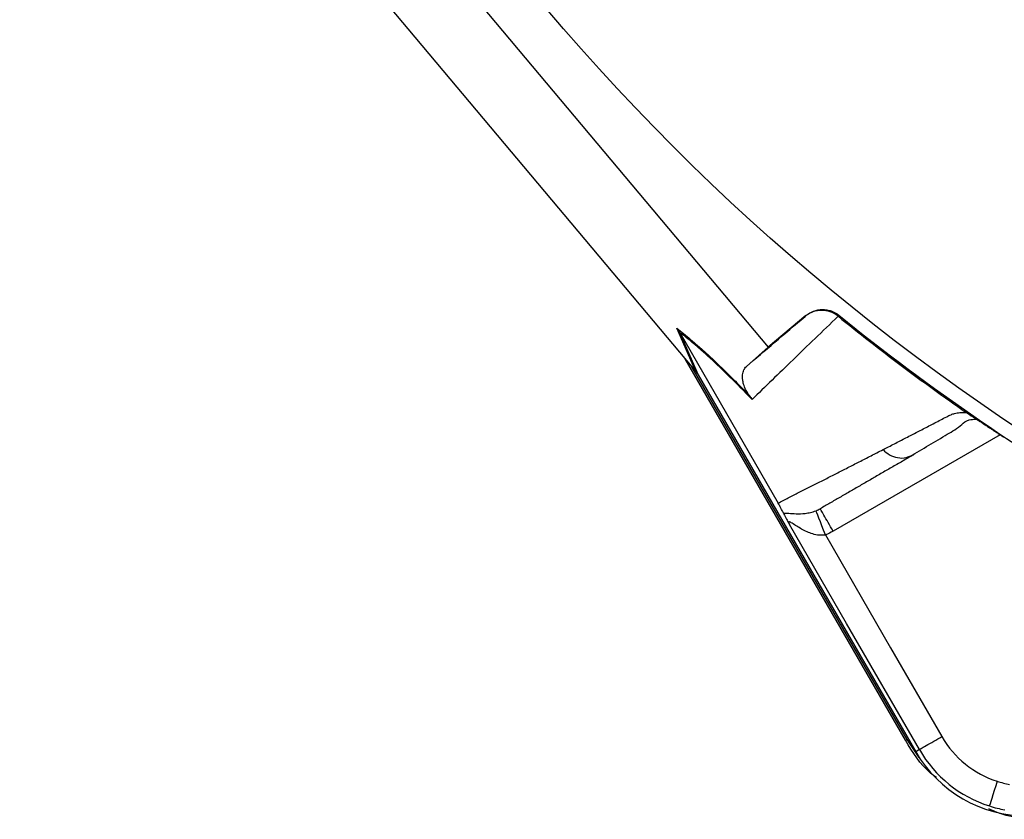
# Model space of a CAD drawing. Header units: millimetres. Extents: x 2336 to 3655, y 1807 to 4513.
# Tile 8 of 20: x 2415 to 2643, y 3364 to 3549. Entities that reach past the tile are written whole.
import ezdxf

# ---------------------------------------------------------------- set-up
doc = ezdxf.new("R2010")
doc.units = ezdxf.units.MM
doc.header["$LTSCALE"] = 2

msp = doc.modelspace()

# ---------------------------------------------------------------- linework, layer by layer
at = {"color": 7, "linetype": 'Continuous', "lineweight": 25}
for p, q in [((2511.31, 3565.37), (2588.51, 3473.49)), ((2571.25, 3468.52), (2498.98, 3554.54)), ((2597.22, 3480.81), (2588.51, 3473.49)), ((2597.03, 3480.64), (2597.22, 3480.81)), ((2604.85, 3480.89), (2604.65, 3480.7)), ((2571.65, 3468.04), (2567.33, 3477.91)), ((2567.99, 3476.96), (2572.31, 3467.1)), ((2568.01, 3476.93), (2590.79, 3437.47)), ((2588.51, 3473.49), (2583.44, 3469.04)), ((2620.25, 3382.6), (2569.31, 3470.82)), ((2620.62, 3382.81), (2570.86, 3468.98)), ((2572.31, 3467.1), (2622.62, 3379.96)), ((2635.13, 3457.84), (2635.28, 3457.75)), ((2621.27, 3448.31), (2622.11, 3448.62)), ((2620.25, 3382.6), (2620.62, 3382.81)), ((2623.47, 3380.46), (2622.62, 3379.96))]:
    msp.add_line(p, q, dxfattribs=at)
at = {"color": 8, "linetype": 'Continuous', "lineweight": 25}
msp.add_line((2642.16, 3453.27), (2603.52, 3430.96), dxfattribs=at)
at = {"color": 7, "linetype": 'Continuous', "lineweight": 25, "flags": 128}
for points in [[(2601.73, 3430.1), (2601.32, 3431.17), (2600.92, 3432.19), (2600.56, 3433.14), (2600.23, 3433.98), (2599.96, 3434.68), (2599.76, 3435.21), (2599.63, 3435.55), (2599.57, 3435.7)], [(2623.47, 3380.46), (2606.64, 3409.62), (2593.41, 3432.53)], [(2601.73, 3430.1), (2616.82, 3403.98), (2628.67, 3383.45)], [(2623.46, 3378.6), (2623.24, 3378.88), (2620.62, 3382.81)], [(2641.49, 3373.13), (2641.15, 3372.04), (2640.81, 3370.98), (2640.5, 3370.01), (2640.23, 3369.16), (2640, 3368.44), (2639.83, 3367.9), (2639.72, 3367.56), (2639.67, 3367.41)]]:
    msp.add_lwpolyline(points, dxfattribs=at)
at = {"color": 7, "linetype": 'Continuous', "lineweight": 25}
for radius in [516.02, 435.02, 408, 406]:
    msp.add_circle((2931.32, 3884.86), radius, dxfattribs=at)
for centre, radius, start, end in [((2931.32, 3884.86), 519.4, 231.0565, 248.9435), ((2648.42, 3394.86), 22.81, 210, 252.3248), ((2648.42, 3394.86), 29.79, 210, 270), ((2648.42, 3394.86), 28.81, 210, 252.3248), ((2648.42, 3394.86), 22.81, 252.3248, 259.6989), ((2648.42, 3394.86), 28.81, 252.3248, 259.6989)]:
    msp.add_arc(centre, radius, start, end, dxfattribs=at)
msp.add_ellipse((2572.78, 3465.87), major_axis=(-22.19, 26.48), ratio=0.015428, start_param=4.781806, end_param=4.800012, dxfattribs=at)
for points, knots in [([(2604.65, 3480.7), (2604.1, 3481.14), (2603.5, 3481.47), (2602.19, 3481.93), (2601.51, 3482.04), (2600.47, 3482.03), (2600.13, 3482), (2599.45, 3481.88), (2599.12, 3481.79), (2598.48, 3481.55), (2598.17, 3481.4), (2597.58, 3481.06), (2597.3, 3480.86), (2597.03, 3480.64)], [0, 0, 0, 0, 0.25, 0.25, 0.5, 0.5, 0.625, 0.625, 0.75, 0.75, 0.875, 0.875, 1, 1, 1, 1]), ([(2597.22, 3480.81), (2597.75, 3481.26), (2598.35, 3481.61), (2599.65, 3482.09), (2600.33, 3482.22), (2601.37, 3482.23), (2601.71, 3482.2), (2602.39, 3482.09), (2602.73, 3482), (2603.71, 3481.66), (2604.31, 3481.33), (2604.85, 3480.89)], [0, 0, 0, 0, 0.25, 0.25, 0.5, 0.5, 0.625, 0.625, 0.75, 0.75, 1, 1, 1, 1]), ([(2604.68, 3480.67), (2601.02, 3477.16), (2597.55, 3473.8), (2590.92, 3467.39), (2587.77, 3464.33), (2584.75, 3461.41)], [0, 0, 0, 0, 0.5, 0.5, 1, 1, 1, 1]), ([(2567.33, 3477.91), (2568.34, 3477.13), (2569.44, 3476.24), (2571.22, 3474.73), (2571.84, 3474.19), (2573.14, 3473.04), (2573.81, 3472.43), (2575.91, 3470.5), (2577.41, 3469.08), (2579.83, 3466.69), (2580.68, 3465.85), (2582.4, 3464.11), (2583.29, 3463.2), (2584.21, 3462.25)], [0, 0, 0, 0, 0.25, 0.25, 0.375, 0.375, 0.5, 0.5, 0.75, 0.75, 0.875, 0.875, 1, 1, 1, 1]), ([(2584.75, 3461.41), (2582.92, 3463.31), (2581.21, 3465.05), (2578.01, 3468.19), (2576.53, 3469.61), (2574.45, 3471.53), (2573.78, 3472.13), (2572.49, 3473.27), (2571.87, 3473.8), (2570.09, 3475.3), (2569.01, 3476.17), (2568.01, 3476.93)], [0, 0, 0, 0, 0.25, 0.25, 0.5, 0.5, 0.625, 0.625, 0.75, 0.75, 1, 1, 1, 1]), ([(2584.21, 3462.25), (2584.08, 3462.42), (2583.98, 3462.56), (2583.81, 3462.8), (2583.74, 3462.91), (2583.56, 3463.21), (2583.47, 3463.38), (2583.22, 3463.84), (2583.12, 3464.09), (2582.94, 3464.55), (2582.87, 3464.75), (2582.76, 3465.13), (2582.71, 3465.3), (2582.61, 3465.8), (2582.57, 3466.09), (2582.54, 3466.63), (2582.54, 3466.87), (2582.6, 3467.54), (2582.71, 3467.92), (2583, 3468.56), (2583.2, 3468.83), (2583.44, 3469.04)], [0, 0, 0, 0, 0.015625, 0.015625, 0.03125, 0.03125, 0.0625, 0.0625, 0.125, 0.125, 0.1875, 0.1875, 0.25, 0.25, 0.375, 0.375, 0.5, 0.5, 0.75, 0.75, 1, 1, 1, 1]), ([(2615.06, 3449.82), (2615.49, 3450.05), (2616.36, 3450.49), (2617.68, 3451.17), (2619.02, 3451.86), (2620.36, 3452.55), (2622.13, 3453.46), (2624.33, 3454.6), (2626.57, 3455.76), (2628.4, 3456.71), (2629.49, 3457.28), (2630.29, 3457.68), (2630.77, 3457.9), (2631.2, 3458.07), (2631.67, 3458.21), (2632.2, 3458.31), (2632.84, 3458.4), (2633.53, 3458.44), (2634.03, 3458.44), (2634.28, 3458.44)], [0, 0, 0, 0, 0.0777766, 0.1551997, 0.2322716, 0.3089948, 0.3853718, 0.5305262, 0.6744738, 0.7474235, 0.8196146, 0.8463831, 0.8697605, 0.889755, 0.9063828, 0.929523, 0.9527995, 0.9762724, 1, 1, 1, 1]), ([(2634.28, 3458.44), (2634.34, 3458.4), (2634.47, 3458.31), (2634.65, 3458.19), (2634.82, 3458.07), (2634.98, 3457.95), (2635.08, 3457.88), (2635.13, 3457.84)], [0, 0, 0, 0, 0.212576, 0.416535, 0.614103, 0.807726, 1, 1, 1, 1]), ([(2621.29, 3448.24), (2624.21, 3449.98), (2628.33, 3452.44), (2632.83, 3455.08), (2634.45, 3456.75), (2636.06, 3456.85), (2636.64, 3456.88)], [0, 0, 0, 0, 0.578264, 0.819399, 0.935238, 1, 1, 1, 1]), ([(2635.28, 3457.75), (2635.35, 3457.7), (2635.51, 3457.61), (2635.76, 3457.45), (2636.02, 3457.28), (2636.29, 3457.11), (2636.58, 3456.93), (2636.87, 3456.74), (2637.18, 3456.54), (2637.5, 3456.33), (2637.83, 3456.12), (2638.17, 3455.9), (2638.53, 3455.67), (2638.89, 3455.43), (2639.38, 3455.1), (2640, 3454.7), (2640.76, 3454.19), (2641.54, 3453.68), (2642.33, 3453.16), (2642.86, 3452.8), (2643.13, 3452.62)], [0, 0, 0, 0, 0.0442489, 0.088103, 0.1316437, 0.1749545, 0.21812, 0.2612256, 0.3043574, 0.347601, 0.3910414, 0.4347626, 0.4788469, 0.5233746, 0.5684236, 0.6548026, 0.7405374, 0.8262412, 0.9125282, 1, 1, 1, 1]), ([(2590.79, 3437.47), (2591.18, 3437.66), (2591.95, 3438.06), (2593.14, 3438.66), (2594.33, 3439.26), (2595.53, 3439.87), (2596.75, 3440.49), (2597.98, 3441.11), (2599.22, 3441.74), (2600.47, 3442.38), (2601.73, 3443.02), (2603.01, 3443.67), (2604.3, 3444.33), (2605.6, 3444.99), (2606.91, 3445.66), (2608.24, 3446.33), (2609.57, 3447.02), (2610.92, 3447.71), (2612.29, 3448.41), (2613.66, 3449.11), (2614.59, 3449.59), (2615.06, 3449.82)], [0, 0, 0, 0, 0.055211, 0.110128, 0.164753, 0.219086, 0.273129, 0.326884, 0.38035, 0.43353, 0.486425, 0.539036, 0.591365, 0.643413, 0.695181, 0.746671, 0.797884, 0.848822, 0.899487, 0.949879, 1, 1, 1, 1]), ([(2622.11, 3448.62), (2621.68, 3448.37), (2620.82, 3447.88), (2619.55, 3447.14), (2618.29, 3446.42), (2617.04, 3445.7), (2615.8, 3444.98), (2614.57, 3444.27), (2613.35, 3443.56), (2612.13, 3442.86), (2610.93, 3442.17), (2609.74, 3441.48), (2608.55, 3440.79), (2607.37, 3440.11), (2606.21, 3439.44), (2605.05, 3438.77), (2603.9, 3438.11), (2602.77, 3437.45), (2601.64, 3436.8), (2600.89, 3436.37), (2600.52, 3436.16)], [0, 0, 0, 0, 0.052635, 0.105608, 0.158921, 0.212573, 0.266566, 0.320902, 0.37558, 0.430604, 0.485973, 0.541688, 0.597751, 0.654162, 0.710923, 0.768034, 0.825496, 0.883311, 0.941478, 1, 1, 1, 1]), ([(2592.02, 3435.14), (2591.91, 3435.38), (2591.77, 3435.66), (2591.49, 3436.19), (2591.39, 3436.39), (2591.2, 3436.75), (2591.13, 3436.87), (2590.98, 3437.14), (2590.89, 3437.29), (2590.81, 3437.43)], [0, 0, 0, 0, 0.5, 0.5, 0.75, 0.75, 0.875, 0.875, 1, 1, 1, 1]), ([(2592.02, 3435.14), (2592.36, 3435.17), (2592.79, 3435.14), (2593.79, 3435.06), (2594.35, 3435.02), (2595.6, 3434.99), (2596.29, 3435), (2597.43, 3435.13), (2597.84, 3435.2), (2598.68, 3435.39), (2599.12, 3435.52), (2599.57, 3435.7)], [0, 0, 0, 0, 0.25, 0.25, 0.5, 0.5, 0.75, 0.75, 0.875, 0.875, 1, 1, 1, 1]), ([(2603.52, 3430.96), (2603.13, 3431.64), (2602.74, 3432.32), (2602.01, 3433.58), (2601.68, 3434.15), (2601.12, 3435.12), (2600.9, 3435.5), (2600.6, 3436.02), (2600.52, 3436.16), (2600.52, 3436.16)], [0, 0, 0, 0, 0.25, 0.25, 0.5, 0.5, 0.75, 0.75, 1, 1, 1, 1]), ([(2592.02, 3435.14), (2592.08, 3435.01), (2592.16, 3434.86), (2592.34, 3434.5), (2592.45, 3434.3), (2592.69, 3433.84), (2592.82, 3433.6), (2593.1, 3433.08), (2593.26, 3432.8), (2593.41, 3432.53)], [0, 0, 0, 0, 0.25, 0.25, 0.5, 0.5, 0.75, 0.75, 1, 1, 1, 1]), ([(2601.73, 3430.1), (2601.72, 3430.1), (2601.7, 3430.1), (2601.67, 3430.09), (2601.62, 3430.08), (2601.51, 3430.06), (2601.42, 3430.05), (2601.24, 3430.02), (2601.11, 3430.01), (2600.74, 3430), (2600.49, 3430.01), (2599.75, 3430.08), (2599.26, 3430.19), (2597.89, 3430.61), (2597.03, 3431.01), (2595.84, 3431.67), (2595.46, 3431.9), (2594.73, 3432.35), (2594.38, 3432.59), (2593.9, 3432.88), (2593.75, 3432.97), (2593.49, 3433.1), (2593.37, 3433.13), (2593.24, 3433.09), (2593.23, 3433.02), (2593.28, 3432.8), (2593.34, 3432.67), (2593.41, 3432.53)], [0, 0, 0, 0, 0.003906, 0.003906, 0.007813, 0.015625, 0.03125, 0.03125, 0.0625, 0.0625, 0.125, 0.125, 0.25, 0.25, 0.5, 0.5, 0.625, 0.625, 0.75, 0.75, 0.8125, 0.8125, 0.875, 0.875, 0.9375, 0.9375, 1, 1, 1, 1]), ([(2623.47, 3380.46), (2623.49, 3380.47), (2623.62, 3380.54), (2624.15, 3380.85), (2624.55, 3381.08), (2625.56, 3381.66), (2626.16, 3382.01), (2627.42, 3382.73), (2628.06, 3383.11), (2628.67, 3383.45)], [0, 0, 0, 0, 0.25, 0.25, 0.5, 0.5, 0.75, 0.75, 1, 1, 1, 1]), ([(2627.43, 3373.98), (2626.96, 3374.32), (2623.93, 3376.55), (2621.94, 3379.83), (2620.25, 3382.6)], [0, 0, 0, 0, 0.153542, 1, 1, 1, 1]), ([(2651.88, 3364.33), (2648.65, 3364.45), (2644.35, 3364.6), (2640.49, 3366.35), (2639.53, 3366.78)], [0, 0, 0, 0, 0.752145, 1, 1, 1, 1])]:
    msp.add_open_spline(points, degree=3, knots=knots, dxfattribs=at)
for points in [[(2583.44, 3469.04), (2587.69, 3472.67), (2592.21, 3476.53), (2597.03, 3480.64)], [(2604.66, 3480.68), (2609.46, 3476.8), (2619.21, 3469.21), (2629.21, 3461.97), (2634.28, 3458.44)], [(2567.99, 3476.96), (2567.8, 3477.29), (2567.58, 3477.61), (2567.33, 3477.91)], [(2568.01, 3476.93), (2568, 3476.94), (2568, 3476.95), (2567.99, 3476.96)], [(2571.65, 3468.04), (2571.9, 3467.75), (2572.12, 3467.43), (2572.31, 3467.1)], [(2584.21, 3462.25), (2584.41, 3461.99), (2584.59, 3461.71), (2584.75, 3461.41)], [(2599.57, 3435.7), (2599.9, 3435.83), (2600.22, 3435.98), (2600.52, 3436.16)], [(2603.52, 3430.96), (2602.95, 3430.63), (2602.35, 3430.34), (2601.73, 3430.1)]]:
    msp.add_open_spline(points, degree=3, dxfattribs=at)
at = {"color": 8, "linetype": 'Continuous', "lineweight": 25}
msp.add_open_spline([(2615.06, 3449.82), (2615.54, 3449.39), (2616.53, 3448.51), (2618.42, 3447.89), (2620.1, 3447.81), (2620.98, 3448.19), (2621.27, 3448.31)], degree=3, knots=[0, 0, 0, 0, 0.275815, 0.567615, 0.859412, 1, 1, 1, 1], dxfattribs=at)

doc.saveas('drawing.dxf')
